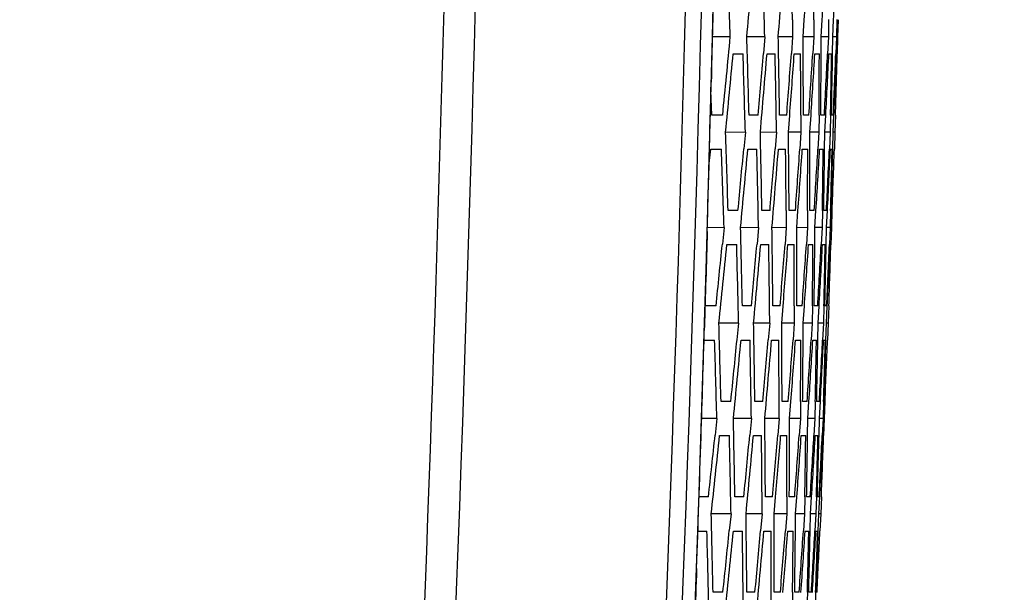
# Model space of a CAD drawing. Header units: millimetres. Extents: x 0 to 420, y 0 to 297.
# Tile 77 of 82: x 314.37 to 324.73, y 205.64 to 211.67. Entities that reach past the tile are written whole.
import ezdxf

# ---------------------------------------------------------------- set-up
doc = ezdxf.new("R2010")
doc.units = ezdxf.units.MM
doc.header["$LTSCALE"] = 23.1
doc.linetypes.add('DASHED', pattern=[0.2, 0.1, -0.1])
doc.layers.get('0').update_dxf_attribs({"linetype": 'CONTINUOUS'})
doc.layers.add('DIM_PILOTEES', color=7, linetype='CONTINUOUS')
doc.styles.get("Standard").update_dxf_attribs({"font": 'txt', "width": 0.7})
doc.styles.add('TEXTSTYLE_4', font='txt')
doc.dimstyles.new('DIMSTYLE_5', dxfattribs={"dimtxt": 2.5, "dimasz": 3.5, "dimexe": 2, "dimexo": 0, "dimtad": 1, "dimlfac": 3.333333, "dimdsep": 46, "dimtxsty": 'Standard', "dimblk": '_FILLED', "dimblk1": '_FILLED', "dimblk2": '_FILLED', "dimcen": 0.09, "dimazin": 2, "dimtp": 0.5, "dimtm": 0.5, "dimtfac": 1, "dimtofl": 0, "dimtmove": 0, "dimatfit": 3, "dimldrblk": '_FILLED', "dimfxl": 0, "dimtolj": 1, "dimarcsym": 0})
doc.dimstyles.new('DIMSTYLE_7', dxfattribs={"dimtxt": 2.5, "dimasz": 3.5, "dimexe": 2, "dimexo": 0, "dimtad": 1, "dimdec": 1, "dimlfac": 3.333333, "dimdsep": 46, "dimtxsty": 'Standard', "dimblk": '_FILLED', "dimblk1": '_FILLED', "dimblk2": '_FILLED', "dimcen": 0.09, "dimazin": 2, "dimtp": 0.5, "dimtm": 0.5, "dimtfac": 1, "dimtdec": 1, "dimtmove": 0, "dimatfit": 2, "dimldrblk": '_FILLED', "dimfxl": 0, "dimtolj": 1, "dimarcsym": 0})

# ---------------------------------------------------------------- blocks, each defined once
blk = doc.blocks.new('_FILLED')
at = {"color": 0, "linetype": 'ByBlock'}
blk.add_solid([(0, 0), (-1, 0.1429), (-1, -0.1429)], dxfattribs=at)
blk = doc.blocks.new('*D9')
at = {"layer": 'DIM_PILOTEES', "color": 2, "linetype": 'Continuous'}
for p, q in [((319.425, 258.428), (353.036, 258.428)), ((351.036, 258.428), (351.036, 223.328)), ((351.036, 188.228), (351.036, 223.328)), ((320.715, 188.228), (353.036, 188.228))]:
    blk.add_line(p, q, dxfattribs=at)
at = {"layer": 'DIM_PILOTEES', "color": 2, "linetype": 'Continuous', "xscale": 3.5, "yscale": 3.5, "zscale": 3.5}
for p, rotation in [((351.036, 258.428), 90), ((351.036, 188.228), 270)]:
    blk.add_blockref('_FILLED', p, dxfattribs=dict(at, rotation=rotation))
at = {"layer": 'DIM_PILOTEES', "color": 2, "linetype": 'Continuous', "insert": (347.911, 226.707), "char_height": 2.5, "width": 8.57143, "attachment_point": 2, "rotation": 90, "line_spacing_factor": 0.9}
blk.add_mtext('{\\ftxt;\\W0.0001;\\H0.0001;\\~}{\\ftxt;\\W2.2857142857;\\H2.5; }{\\ftxt;\\W0.0001;\\H0.0001;\\~}', dxfattribs=at)
blk = doc.blocks.new('*D12')
at = {"layer": 'DIM_PILOTEES', "color": 2, "linetype": 'Continuous'}
for p, q in [((291.085, 220.958), (348.772, 268.03)), ((328.439, 251.439), (291.085, 220.958)), ((253.731, 190.478), (291.085, 220.958))]:
    blk.add_line(p, q, dxfattribs=at)
at = {"layer": 'DIM_PILOTEES', "color": 2, "linetype": 'Continuous', "xscale": 3.5, "yscale": 3.5, "zscale": 3.5}
for p, rotation in [((328.439, 251.439), 39.2136501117), ((253.731, 190.478), 219.2136501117)]:
    blk.add_blockref('_FILLED', p, dxfattribs=dict(at, rotation=rotation))
at = {"layer": 'DIM_PILOTEES', "color": 2, "linetype": 'Continuous', "insert": (337.573, 262.925), "char_height": 2.5, "width": 17.85714, "attachment_point": 1, "rotation": 39.2137, "line_spacing_factor": 0.9, "style": 'TEXTSTYLE_4'}
blk.add_mtext('{\\ftxt;\\W0.0001;\\H0.0001;\\~}{\\ftxt;\\W1.3333333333;\\H2.5; }{\\ftxt;\\W0.0001;\\H0.0001;\\~}{\\ftxt;\\W0.0001;\\H0.0001;\\~}{\\ftxt;\\W3.4285714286;\\H2.5; }{\\ftxt;\\W0.0001;\\H0.0001;\\~}', dxfattribs=at)

msp = doc.modelspace()

# ---------------------------------------------------------------- linework, layer by layer
at = {"color": 7, "linetype": 'Continuous'}
for p, q in [((322.4998, 211.6681), (322.5021, 211.4892)), ((322.4998, 211.6681), (322.5021, 211.4892)), ((322.6119, 211.4892), (322.6238, 211.6667)), ((322.6119, 211.4892), (322.6238, 211.6667)), ((322.7249, 211.6685), (322.7251, 211.4892)), ((322.7249, 211.6685), (322.7251, 211.4892)), ((322.8033, 211.4892), (322.8133, 211.6675)), ((322.8033, 211.4892), (322.8133, 211.6675)), ((322.8807, 211.6687), (322.8788, 211.4892)), ((322.9257, 211.4892), (322.9337, 211.6681)), ((322.9257, 211.4892), (322.9337, 211.6681)), ((322.9673, 211.6687), (322.9634, 211.4892)), ((322.9673, 211.6687), (322.9634, 211.4892)), ((322.979, 211.4892), (322.985, 211.6682)), ((322.979, 211.4892), (322.985, 211.6682)), ((321.8468, 211.4892), (321.6581, 211.4866)), ((322.2094, 211.4892), (322.0207, 211.4866)), ((322.2094, 211.4892), (322.1945, 211.3131)), ((322.5021, 211.4892), (322.3511, 211.4871)), ((322.5021, 211.4892), (322.4891, 211.312)), ((322.5021, 211.4892), (322.4891, 211.312)), ((322.7251, 211.4892), (322.6119, 211.4876)), ((322.613, 211.31), (322.6119, 211.4892)), ((322.7251, 211.4892), (322.7141, 211.3112)), ((322.7251, 211.4892), (322.7141, 211.3112)), ((322.8024, 211.3097), (322.8033, 211.4892)), ((322.8024, 211.3097), (322.8033, 211.4892)), ((322.8788, 211.4892), (322.8033, 211.4882)), ((322.8788, 211.4892), (322.8698, 211.3105)), ((322.8788, 211.4892), (322.8698, 211.3105)), ((322.9227, 211.3091), (322.9257, 211.4892)), ((322.9227, 211.3091), (322.9257, 211.4892)), ((322.9634, 211.4892), (322.9257, 211.4887)), ((322.9634, 211.4892), (322.9564, 211.31)), ((322.9634, 211.4892), (322.9564, 211.31)), ((322.974, 211.3094), (322.979, 211.4892)), ((321.8773, 211.3098), (321.9811, 211.3098)), ((322.2333, 211.3098), (322.3182, 211.3098)), ((322.5195, 211.3098), (322.5855, 211.3098)), ((322.7362, 211.3098), (322.7834, 211.3098)), ((322.8837, 211.3098), (322.912, 211.3098)), ((322.9621, 211.3098), (322.9715, 211.3098)), ((321.6532, 210.6638), (321.6432, 210.9228)), ((321.6532, 210.6638), (321.6432, 210.9228)), ((321.7664, 210.6638), (321.6532, 210.6638)), ((322.1384, 210.6638), (322.044, 210.6638)), ((322.4404, 210.6638), (322.3649, 210.6638)), ((322.4583, 210.4844), (322.4716, 210.6614)), ((322.4583, 210.4844), (322.4716, 210.6614)), ((322.5896, 210.6637), (322.5904, 210.4844)), ((322.5896, 210.6637), (322.5904, 210.4844)), ((322.6728, 210.6638), (322.6162, 210.6638)), ((322.6844, 210.4844), (322.6958, 210.6623)), ((322.6844, 210.4844), (322.6958, 210.6623)), ((322.78, 210.6639), (322.7788, 210.4844)), ((322.78, 210.6639), (322.7788, 210.4844)), ((322.8359, 210.6638), (322.7982, 210.6638)), ((322.8413, 210.4844), (322.8507, 210.663)), ((322.8413, 210.4844), (322.8507, 210.663)), ((322.9012, 210.664), (322.8979, 210.4844)), ((322.9299, 210.6638), (322.9111, 210.6638)), ((322.9291, 210.4844), (322.9365, 210.6628)), ((322.9534, 210.6638), (322.948, 210.4844)), ((322.9534, 210.6638), (322.948, 210.4844)), ((322.005, 210.4844), (321.7974, 210.482)), ((322.005, 210.4844), (321.9887, 210.3089)), ((322.005, 210.4844), (321.9887, 210.3089)), ((322.3326, 210.4844), (322.1627, 210.4824)), ((322.3326, 210.4844), (322.3182, 210.3077)), ((322.3326, 210.4844), (322.3182, 210.3077)), ((322.5904, 210.4844), (322.4583, 210.4829)), ((322.5904, 210.4844), (322.578, 210.3068)), ((322.5904, 210.4844), (322.578, 210.3068)), ((322.6841, 210.3049), (322.6844, 210.4844)), ((322.7788, 210.4844), (322.6844, 210.4833)), ((322.7788, 210.4844), (322.7683, 210.306)), ((322.7788, 210.4844), (322.7683, 210.306)), ((322.839, 210.3047), (322.8413, 210.4844)), ((322.839, 210.3047), (322.8413, 210.4844)), ((322.8979, 210.4844), (322.8413, 210.4838)), ((322.8979, 210.4844), (322.8895, 210.3054)), ((322.8978, 210.4817), (322.8895, 210.3054)), ((322.9247, 210.3043), (322.9291, 210.4844)), ((322.9247, 210.3043), (322.9291, 210.4844)), ((322.948, 210.4844), (322.9291, 210.4842)), ((322.948, 210.4844), (322.9416, 210.305)), ((322.948, 210.4844), (322.9416, 210.305)), ((321.622, 210.1251), (321.6406, 210.3049)), ((321.622, 210.1251), (321.6406, 210.3049)), ((321.6406, 210.3049), (321.7539, 210.3049)), ((322.0317, 210.3049), (322.1261, 210.3049)), ((322.3528, 210.3049), (322.4283, 210.3049)), ((322.6042, 210.3049), (322.6609, 210.3049)), ((322.7863, 210.3049), (322.8241, 210.3049)), ((322.8993, 210.3049), (322.9182, 210.3049)), ((321.9274, 209.659), (321.8236, 209.659)), ((322.2644, 209.659), (322.1794, 209.659)), ((322.4346, 209.6588), (322.436, 209.4796)), ((322.4346, 209.6588), (322.436, 209.4796)), ((322.5316, 209.659), (322.4655, 209.659)), ((322.5458, 209.4796), (322.5586, 209.6571)), ((322.6597, 209.6591), (322.6591, 209.4796)), ((322.6597, 209.6591), (322.6591, 209.4796)), ((322.7293, 209.659), (322.6821, 209.659)), ((322.7373, 209.4796), (322.7481, 209.6579)), ((322.8155, 209.6593), (322.8128, 209.4796)), ((322.8155, 209.6593), (322.8128, 209.4796)), ((322.8578, 209.659), (322.8295, 209.659)), ((322.8597, 209.4796), (322.8685, 209.6585)), ((322.8597, 209.4796), (322.8685, 209.6585)), ((322.9022, 209.6592), (322.8975, 209.4796)), ((322.9174, 209.659), (322.9079, 209.659)), ((322.9131, 209.4796), (322.9198, 209.6586)), ((322.9131, 209.4796), (322.9198, 209.6586)), ((321.7807, 209.4796), (321.6048, 209.4779)), ((321.7807, 209.4796), (321.7631, 209.3048)), ((321.7807, 209.4796), (321.7631, 209.3048)), ((322.1434, 209.4796), (321.9546, 209.4778)), ((322.1434, 209.4796), (322.1276, 209.3035)), ((322.1434, 209.4796), (322.1276, 209.3035)), ((322.436, 209.4796), (322.285, 209.4782)), ((322.436, 209.4796), (322.4222, 209.3024)), ((322.436, 209.4796), (322.4222, 209.3024)), ((322.5462, 209.3001), (322.5458, 209.4796)), ((322.5462, 209.3001), (322.5458, 209.4796)), ((322.6591, 209.4796), (322.5459, 209.4786)), ((322.6591, 209.4796), (322.6472, 209.3015)), ((322.6591, 209.4796), (322.6473, 209.3015)), ((322.7356, 209.2999), (322.7373, 209.4796)), ((322.8128, 209.4796), (322.7373, 209.4789)), ((322.8128, 209.4796), (322.803, 209.3008)), ((322.8128, 209.4796), (322.803, 209.3008)), ((322.8559, 209.2992), (322.8597, 209.4796)), ((322.8559, 209.2992), (322.8597, 209.4796)), ((322.8975, 209.4796), (322.8597, 209.4793)), ((322.8975, 209.4796), (322.8896, 209.3003)), ((322.8975, 209.4796), (322.8896, 209.3003)), ((322.9072, 209.2997), (322.9131, 209.4796)), ((322.9072, 209.2997), (322.9131, 209.4796)), ((321.8102, 209.3), (321.9141, 209.3)), ((322.1663, 209.3), (322.2513, 209.3)), ((322.4526, 209.3), (322.5187, 209.3)), ((322.6693, 209.3), (322.7165, 209.3)), ((322.8169, 209.3), (322.8452, 209.3)), ((322.8953, 209.3), (322.9047, 209.3)), ((321.5833, 208.6543), (321.5822, 208.6861)), ((321.6965, 208.6543), (321.5833, 208.6543)), ((322.0686, 208.6543), (321.9742, 208.6543)), ((322.3706, 208.6543), (322.2951, 208.6543)), ((322.3876, 208.4748), (322.4018, 208.6518)), ((322.3876, 208.4748), (322.4018, 208.6518)), ((322.5198, 208.6543), (322.5198, 208.4748)), ((322.5198, 208.6543), (322.5198, 208.4748)), ((322.603, 208.6543), (322.5464, 208.6543)), ((322.6138, 208.4748), (322.626, 208.6527)), ((322.6138, 208.4748), (322.626, 208.6527)), ((322.7102, 208.6545), (322.7082, 208.4748)), ((322.7102, 208.6545), (322.7082, 208.4748)), ((322.7662, 208.6543), (322.7284, 208.6543)), ((322.7707, 208.4748), (322.7809, 208.6535)), ((322.7707, 208.4748), (322.7809, 208.6535)), ((322.8315, 208.6545), (322.8273, 208.4748)), ((322.8314, 208.6545), (322.8273, 208.4748)), ((322.8602, 208.6543), (322.8413, 208.6543)), ((322.8585, 208.4748), (322.8667, 208.6532)), ((322.8585, 208.4748), (322.8667, 208.6532)), ((322.8836, 208.6544), (322.8774, 208.4748)), ((321.9343, 208.4748), (321.7266, 208.4733)), ((321.9343, 208.4748), (321.9172, 208.2994)), ((321.9343, 208.4748), (321.9172, 208.2994)), ((322.2619, 208.4748), (322.092, 208.4736)), ((322.2619, 208.4748), (322.2467, 208.2981)), ((322.5198, 208.4748), (322.3876, 208.4739)), ((322.5198, 208.4748), (322.5065, 208.2971)), ((322.5198, 208.4748), (322.5065, 208.2971)), ((322.6127, 208.295), (322.6138, 208.4748)), ((322.6127, 208.295), (322.6138, 208.4748)), ((322.7082, 208.4748), (322.6138, 208.4741)), ((322.7082, 208.4748), (322.6969, 208.2963)), ((322.7082, 208.4748), (322.6969, 208.2963)), ((322.7675, 208.2949), (322.7707, 208.4748)), ((322.8273, 208.4748), (322.7707, 208.4744)), ((322.8273, 208.4748), (322.818, 208.2957)), ((322.8272, 208.4719), (322.818, 208.2957)), ((322.8533, 208.2944), (322.8585, 208.4748)), ((322.8533, 208.2944), (322.8585, 208.4748)), ((322.8774, 208.4748), (322.8585, 208.4747)), ((322.8774, 208.4748), (322.8702, 208.2952)), ((322.8774, 208.4748), (322.8702, 208.2952)), ((321.5701, 208.2952), (321.6822, 208.2952)), ((321.9601, 208.2952), (322.0545, 208.2952)), ((322.2812, 208.2952), (322.3568, 208.2952)), ((322.5327, 208.2952), (322.5894, 208.2952)), ((322.7149, 208.2952), (322.7526, 208.2952)), ((322.8278, 208.2952), (322.8467, 208.2952)), ((321.8529, 207.6496), (321.7491, 207.6496)), ((322.1899, 207.6496), (322.105, 207.6496)), ((322.4571, 207.6496), (322.3911, 207.6496)), ((322.4706, 207.47), (322.4842, 207.6475)), ((322.4706, 207.47), (322.4842, 207.6475)), ((322.5853, 207.6497), (322.5839, 207.47)), ((322.5853, 207.6497), (322.5839, 207.47)), ((322.6549, 207.6496), (322.6077, 207.6496)), ((322.6621, 207.47), (322.6737, 207.6484)), ((322.6621, 207.47), (322.6737, 207.6484)), ((322.7411, 207.6498), (322.7376, 207.47)), ((322.7411, 207.6498), (322.7376, 207.47)), ((322.7835, 207.6496), (322.7551, 207.6496)), ((322.7845, 207.47), (322.794, 207.6475)), ((322.7845, 207.47), (322.794, 207.6475)), ((322.8278, 207.6498), (322.8222, 207.47)), ((322.8278, 207.6498), (322.8222, 207.47)), ((322.843, 207.6496), (322.8335, 207.6496)), ((322.8378, 207.47), (322.8454, 207.6491)), ((321.7053, 207.47), (321.5444, 207.4692)), ((321.7053, 207.47), (321.6869, 207.2953)), ((321.7053, 207.47), (321.6869, 207.2953)), ((322.068, 207.47), (321.8792, 207.4691)), ((322.068, 207.47), (322.0515, 207.2939)), ((322.068, 207.47), (322.0515, 207.2939)), ((322.3607, 207.47), (322.2097, 207.4693)), ((322.3607, 207.47), (322.3461, 207.2928)), ((322.3607, 207.47), (322.3461, 207.2928)), ((322.4701, 207.2902), (322.4706, 207.47)), ((322.4701, 207.2902), (322.4706, 207.47)), ((322.5839, 207.47), (322.4706, 207.4695)), ((322.5839, 207.47), (322.5712, 207.2919)), ((322.6596, 207.29), (322.6621, 207.47)), ((322.6596, 207.29), (322.6621, 207.47)), ((322.7376, 207.47), (322.6621, 207.4697)), ((322.7376, 207.47), (322.7269, 207.2911)), ((322.7376, 207.47), (322.7269, 207.2911)), ((322.7799, 207.2893), (322.7845, 207.47)), ((322.8222, 207.47), (322.7845, 207.4698)), ((322.8222, 207.47), (322.8135, 207.2906)), ((322.8312, 207.2898), (322.8378, 207.47)), ((322.8312, 207.2898), (322.8378, 207.47)), ((321.734, 207.2903), (321.8378, 207.2903)), ((322.0901, 207.2903), (322.1751, 207.2903)), ((322.3764, 207.2903), (322.4425, 207.2903)), ((322.5932, 207.2903), (322.6405, 207.2903)), ((322.7408, 207.2903), (322.7691, 207.2903)), ((322.8193, 207.2903), (322.8287, 207.2903)), ((321.6174, 206.6448), (321.5188, 206.6448)), ((321.9894, 206.6448), (321.895, 206.6448)), ((322.2915, 206.6448), (322.216, 206.6448)), ((322.3077, 206.4652), (322.3227, 206.6422)), ((322.3077, 206.4652), (322.3227, 206.6422)), ((322.4407, 206.645), (322.4399, 206.4652)), ((322.4407, 206.645), (322.4399, 206.4652)), ((322.524, 206.6448), (322.4674, 206.6448)), ((322.5339, 206.4652), (322.5469, 206.6432)), ((322.6312, 206.6451), (322.6283, 206.4652)), ((322.6312, 206.6451), (322.6283, 206.4652)), ((322.6871, 206.6448), (322.6494, 206.6448)), ((322.6908, 206.4652), (322.7019, 206.6439)), ((322.7524, 206.6451), (322.7475, 206.4652)), ((322.7524, 206.6451), (322.7475, 206.4652)), ((322.7812, 206.6448), (322.7623, 206.6448)), ((322.7787, 206.4652), (322.7877, 206.6436)), ((322.7787, 206.4652), (322.7877, 206.6436)), ((322.8046, 206.6449), (322.7976, 206.4652)), ((322.8046, 206.6449), (322.7976, 206.4652)), ((321.8542, 206.4652), (321.6465, 206.4647)), ((321.8542, 206.4652), (321.8364, 206.2898)), ((321.8542, 206.4652), (321.8364, 206.2898)), ((322.182, 206.4652), (322.012, 206.4648)), ((322.182, 206.4652), (322.166, 206.2885)), ((322.4399, 206.4652), (322.3077, 206.4649)), ((322.4399, 206.4652), (322.4258, 206.2875)), ((322.4399, 206.4652), (322.4258, 206.2875)), ((322.532, 206.2851), (322.5339, 206.4652)), ((322.532, 206.2851), (322.5339, 206.4652)), ((322.6283, 206.4652), (322.5339, 206.465)), ((322.6283, 206.4652), (322.6162, 206.2866)), ((322.6283, 206.4652), (322.6162, 206.2866)), ((322.6868, 206.2851), (322.6908, 206.4652)), ((322.6868, 206.2851), (322.6908, 206.4652)), ((322.7475, 206.4652), (322.6908, 206.4651)), ((322.7475, 206.4652), (322.7374, 206.286)), ((322.7473, 206.462), (322.7374, 206.286)), ((322.7475, 206.4652), (322.7473, 206.462)), ((322.7726, 206.2845), (322.7787, 206.4652)), ((322.7976, 206.4652), (322.7787, 206.4652)), ((322.7976, 206.4652), (322.7895, 206.2855)), ((322.7976, 206.4652), (322.7895, 206.2855)), ((321.5063, 206.2854), (321.6012, 206.2854)), ((321.8792, 206.2854), (321.9736, 206.2854)), ((322.2004, 206.2854), (322.276, 206.2854)), ((322.452, 206.2854), (322.5086, 206.2854)), ((322.6342, 206.2854), (322.6719, 206.2854)), ((322.7472, 206.2854), (322.766, 206.2854)), ((321.7691, 205.6401), (321.6653, 205.6401)), ((322.1062, 205.6401), (322.0212, 205.6401)), ((322.3734, 205.6401), (322.3073, 205.6401)), ((322.5016, 205.6404), (322.4993, 205.4604)), ((322.5712, 205.6401), (322.524, 205.6401)), ((322.6575, 205.6405), (322.6531, 205.4604)), ((322.6998, 205.6401), (322.6715, 205.6401)), ((322.7442, 205.6403), (322.7378, 205.4604)), ((322.7442, 205.6403), (322.7378, 205.4604)), ((322.7593, 205.6401), (322.7499, 205.6401))]:
    msp.add_line(p, q, dxfattribs=at)
msp.add_lwpolyline([(321.2234, 199.2616), (321.3316, 201.6881), (321.4297, 204.1333), (321.5168, 206.5819), (321.593, 209.0337), (321.6582, 211.4884), (321.7114, 213.8976)], dxfattribs=at)
at = {"color": 7, "linetype": 'DASHED'}
msp.add_arc((291.0851, 220.9584), 48.212, 287.07976, 252.92024, dxfattribs=at)
at = {"color": 7, "linetype": 'Continuous'}
for centre, radius, start, end in [((-178.6347, 224.7564), 497.9691, 356.329639, 359.580258), ((-182.6608, 224.8003), 504.3729, 356.371314, 359.580609), ((-182.2994, 224.7787), 503.843, 356.369953, 359.122101), ((-177.1694, 224.7238), 496.1736, 356.320111, 358.958989), ((81.4213, 203.0014), 240.5753, 2.021887, 2.218611), ((78.8082, 233.5126), 244.2075, 354.82586, 355.020288), ((82.4786, 205.7933), 239.7985, 1.36107, 1.55836), ((80.3447, 230.6592), 242.7644, 355.47089, 355.666291), ((83.2607, 208.5617), 239.2593, 0.743926, 0.898763), ((81.6345, 227.8403), 241.5315, 356.160441, 356.314473), ((83.7996, 211.3138), 238.9256, 0.085052, 0.240001), ((82.6394, 225.052), 240.5466, 356.810288, 356.964662), ((83.385, 222.2859), 239.7838, 357.462059, 357.6167), ((77.3234, 234.8863), 245.6403, 354.340892, 354.534331), ((82.2706, 204.2934), 239.858, 1.521889, 1.719138), ((83.1128, 207.0641), 239.2792, 0.86199, 1.059664), ((77.8349, 234.5153), 245.1432, 354.374362, 354.568175), ((82.0612, 203.9441), 240.0329, 1.561358, 1.758459), ((79.0534, 231.9988), 244.0195, 354.984132, 355.137155), ((79.5225, 231.6377), 243.5606, 355.01758, 355.212452), ((82.9701, 206.7227), 239.3921, 0.900352, 1.097928), ((80.5455, 229.1502), 242.6002, 355.62977, 355.783297), ((80.9633, 228.7981), 242.1884, 355.705307, 355.859103), ((83.6075, 209.4818), 238.985, 0.283346, 0.438256), ((83.703, 209.8173), 238.9147, 0.202995, 0.357956), ((81.7726, 226.3365), 241.4095, 356.277655, 356.431613), ((82.1154, 225.9932), 241.0683, 356.353775, 356.507957), ((84.0008, 212.2282), 238.7844, 359.624643, 359.779621), ((84.0229, 212.5597), 238.7828, 359.545081, 359.700064), ((82.738, 223.5509), 240.4435, 356.927627, 357.081941), ((83.007, 223.2144), 240.1719, 357.004366, 357.158859), ((84.1369, 214.9683), 238.8032, 358.967222, 359.122193), ((84.0862, 215.2978), 238.8699, 358.888417, 359.043233), ((83.4443, 220.787), 239.6995, 357.579521, 357.734117), ((83.6402, 220.4549), 239.4965, 357.656731, 357.811643), ((84.0167, 217.7083), 239.0405, 358.311256, 358.466144), ((-223.9558, 224.7505), 545.7745, 358.39224, 358.557248), ((81.8259, 202.4432), 240.1061, 1.722164, 1.919215), ((82.7826, 205.2242), 239.4379, 1.061291, 1.258833), ((83.4779, 207.9849), 238.9934, 0.401354, 0.59923), ((81.5933, 202.0888), 240.301, 1.76248, 1.959367), ((78.099, 232.9986), 244.9429, 354.532233, 354.684924), ((78.6155, 232.6301), 244.4378, 354.565423, 354.759718), ((82.6174, 204.8788), 239.5702, 1.100398, 1.297825), ((79.742, 230.1261), 243.3845, 355.176109, 355.329345), ((80.1856, 229.7693), 242.9482, 355.209384, 355.404677), ((83.3663, 207.6463), 239.0768, 0.482315, 0.63717), ((81.1178, 227.2924), 242.0569, 355.822425, 355.976136), ((81.5087, 226.9439), 241.669, 355.898082, 356.052046), ((83.8721, 210.3983), 238.7887, 359.82263, 359.977585), ((83.9202, 210.732), 238.7643, 359.742525, 359.897502), ((82.2303, 224.4907), 240.9559, 356.471024, 356.625134), ((82.5468, 224.1501), 240.6381, 356.547334, 356.701653), ((84.1201, 213.1412), 238.7208, 359.164259, 359.319239), ((84.0952, 213.472), 238.7648, 359.08498, 359.239936), ((83.0825, 221.7143), 240.0782, 357.121744, 357.276179), ((83.3256, 221.3794), 239.8295, 357.198744, 357.353341), ((84.1115, 215.8814), 238.8717, 358.507373, 358.662302), ((84.0139, 216.2114), 238.9839, 358.428889, 358.583634), ((83.6766, 218.9567), 239.4214, 357.774421, 357.929105), ((82.4025, 203.3794), 239.6297, 1.261344, 1.458728), ((83.2116, 206.1489), 239.0966, 0.600389, 0.798173), ((77.0587, 234.0145), 245.9488, 354.08161, 354.233942), ((77.6232, 233.6379), 245.3969, 354.114524, 354.308192), ((82.2145, 203.0295), 239.7816, 1.301271, 1.498522), ((78.8539, 231.1157), 244.2497, 354.72357, 354.876491), ((79.3444, 230.7521), 243.7676, 354.756559, 354.951311), ((83.0902, 205.8068), 239.1866, 0.639117, 0.836816), ((80.3795, 228.2598), 242.784, 355.368163, 355.5216), ((80.8187, 227.9053), 242.3491, 355.443313, 355.597034), ((83.6945, 208.5656), 238.8253, 0.021283, 0.176202), ((83.7687, 208.902), 238.7778, 359.940573, 0.095529), ((81.6399, 225.4397), 241.547, 356.015233, 356.169113), ((82.0042, 225.0944), 241.1829, 356.091072, 356.245189), ((84.0547, 211.3126), 238.6703, 359.361886, 359.516862), ((84.0556, 211.6451), 238.6916, 359.282073, 359.437039), ((82.6385, 222.6488), 240.5351, 356.664621, 356.818869), ((82.9289, 222.3103), 240.2405, 356.741184, 356.895625), ((84.1578, 214.0541), 238.7347, 358.704007, 358.858963), ((84.0859, 214.3849), 238.8242, 358.625058, 358.779813), ((83.378, 219.8803), 239.7452, 357.316164, 357.470706), ((83.5952, 219.5465), 239.5194, 357.393283, 357.548176), ((84.0047, 216.7966), 239.0177, 358.047818, 358.202678), ((-222.4586, 224.7072), 544.2767, 358.164834, 358.286073), ((81.9723, 201.529), 239.8548, 1.462215, 1.659416), ((82.8958, 204.3087), 239.2325, 0.800169, 0.997834), ((83.558, 207.0689), 238.8337, 0.139293, 0.337265), ((81.7611, 201.1741), 240.0268, 1.503037, 1.700087), ((77.8805, 232.1206), 245.1966, 354.272258, 354.424838), ((78.4186, 231.7494), 244.6683, 354.304943, 354.499105), ((82.7519, 203.9625), 239.3418, 0.839688, 1.037251), ((79.5571, 229.24), 243.5915, 354.914975, 355.068113), ((80.0222, 228.8809), 243.1321, 354.947835, 355.143021), ((83.4801, 206.7294), 238.8818, 0.177621, 0.37554), ((80.9664, 226.3993), 242.2175, 355.560361, 355.713985), ((81.3787, 226.0485), 241.8067, 355.635685, 355.789576), ((83.9405, 209.4817), 238.6519, 359.560172, 359.715128), ((83.9673, 209.8165), 238.6502, 359.47976, 359.634724), ((82.1122, 223.5916), 241.0704, 356.208261, 356.362296), ((82.4501, 223.2488), 240.7297, 356.284343, 356.438601), ((84.1555, 212.2258), 238.6295, 358.901224, 359.056193), ((84.1093, 212.5579), 238.6964, 358.821747, 358.976676), ((82.9975, 220.8101), 240.1468, 356.858513, 357.012885), ((83.2618, 220.4732), 239.8753, 356.935029, 357.08994), ((84.1139, 214.9682), 238.826, 358.243998, 358.398903), ((83.995, 215.2997), 238.961, 358.165422, 358.320108), ((83.6246, 218.0483), 239.4442, 357.510955, 357.665589), ((82.5302, 202.4635), 239.4014, 1.000758, 1.198279), ((83.3061, 205.2323), 238.9141, 0.338747, 0.53664), ((-221.5448, 224.6779), 543.3623, 358.01855, 358.164842), ((76.8212, 233.1419), 246.226, 353.822277, 353.97449), ((77.4073, 232.7624), 245.6509, 353.85464, 354.048162), ((82.3635, 202.1128), 239.5303, 1.041143, 1.238544), ((78.6501, 230.2345), 244.48, 354.462965, 354.615778), ((79.1622, 229.8683), 243.9749, 354.495493, 354.690125), ((83.206, 204.8892), 238.9812, 0.377838, 0.57566), ((80.2093, 227.3709), 242.9678, 355.106514, 355.259855), ((80.6699, 227.0139), 242.5099, 355.181279, 355.334919), ((83.7772, 207.6481), 238.6656, 359.759181, 359.914105), ((83.8302, 207.9855), 238.6409, 359.678109, 359.833056), ((81.5031, 224.5441), 241.6847, 355.752769, 355.906565), ((81.8887, 224.1964), 241.2975, 355.828328, 355.982377), ((84.1045, 210.396), 238.5562, 359.09909, 359.254057), ((84.0841, 210.7298), 238.6003, 359.019023, 359.173966), ((82.5349, 221.7473), 240.6267, 356.401573, 356.55575), ((82.8466, 221.4067), 240.3092, 356.477961, 356.632346), ((84.1746, 213.1394), 238.6662, 358.440752, 358.595688), ((84.0813, 213.4717), 238.7786, 358.361657, 358.516346), ((83.3074, 218.974), 239.7909, 357.052765, 357.207247), ((83.546, 218.6383), 239.5422, 357.129794, 357.284664), ((83.9884, 215.8847), 238.9948, 357.784339, 357.939167), ((82.1145, 200.6129), 239.6035, 1.202224, 1.399576), ((83.0047, 203.3915), 239.027, 0.539004, 0.736792), ((83.6339, 206.1517), 238.674, 359.877188, 0.075256), ((81.9246, 200.2572), 239.7524, 1.24355, 1.440763), ((77.6578, 231.2445), 245.4504, 354.012237, 354.164701), ((78.2174, 230.8705), 244.8989, 354.044415, 354.238444), ((82.8822, 203.0444), 239.1134, 0.578932, 0.776632), ((79.3681, 228.3557), 243.7986, 354.653796, 354.80683), ((79.8546, 227.9938), 243.3162, 354.686239, 354.881317), ((83.5772, 205.811), 238.6992, 359.915832, 0.113861), ((80.8108, 225.5076), 242.3783, 355.298252, 355.451784), ((81.2445, 225.1542), 241.9444, 355.373245, 355.527059), ((84.0046, 208.564), 238.5149, 359.297671, 359.452624), ((84.0102, 208.9), 238.5361, 359.216951, 359.371895), ((81.9898, 222.6934), 241.185, 355.945452, 356.099407), ((82.3491, 222.3483), 240.8214, 356.021308, 356.175501), ((84.1867, 211.3097), 238.5382, 358.638147, 358.793099), ((84.1191, 211.6432), 238.6279, 358.558469, 358.713367), ((82.9083, 219.9064), 240.2155, 356.595236, 356.749541), ((83.194, 219.5674), 239.9211, 356.671602, 356.82649), ((84.1121, 214.0545), 238.7804, 357.980579, 358.135456), ((83.9719, 214.3877), 238.9382, 357.90191, 358.056532), ((83.5685, 217.14), 239.4671, 357.247444, 357.402022)]:
    msp.add_arc(centre, radius, start, end, dxfattribs=at)
for points in [[(321.6713, 212.0679), (321.6631, 211.7149), (321.6545, 211.3619), (321.6456, 211.0089)], [(321.6038, 209.4377), (321.5943, 209.1012), (321.5846, 208.7648), (321.5745, 208.4283)], [(321.4927, 205.8906), (321.4804, 205.5371), (321.4678, 205.1835), (321.4549, 204.83)]]:
    msp.add_open_spline(points, degree=3, dxfattribs=at)

# ---------------------------------------------------------------- dimensions: what is measured, and where the dimension line sits
at = {"layer": 'DIM_PILOTEES', "color": 2, "linetype": 'Continuous'}
dim = msp.add_diameter_dim_2p(p1=(328.4395, 251.4387), p2=(253.7307, 190.4781), text='{\\ftxt;\\W0.0001;\\H0.0001;\\~}{\\ftxt;\\W1.3333333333;\\H2.5; }{\\ftxt;\\W0.0001;\\H0.0001;\\~}{\\ftxt;\\W0.0001;\\H0.0001;\\~}{\\ftxt;\\W3.4285714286;\\H2.5; }{\\ftxt;\\W0.0001;\\H0.0001;\\~}', dimstyle='DIMSTYLE_7', override={"dimpost": '<>'}, dxfattribs=at)
dim.commit()
dim.dimension.update_dxf_attribs({"geometry": '*D12', "text_midpoint": (341.7363, 263.0952), "dimtype": 163})
dim = msp.add_linear_dim(base=(351.0356, 188.2284), p1=(319.4249, 258.4284), p2=(320.715, 188.2284), angle=270, text='{\\ftxt;\\W0.0001;\\H0.0001;\\~}{\\ftxt;\\W2.2857142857;\\H2.5; }{\\ftxt;\\W0.0001;\\H0.0001;\\~}', dimstyle='DIMSTYLE_5', dxfattribs=at)
dim.commit()
dim.dimension.update_dxf_attribs({"geometry": '*D9', "text_midpoint": (351.0356, 226.3495), "dimtype": 160})

doc.saveas('drawing.dxf')
